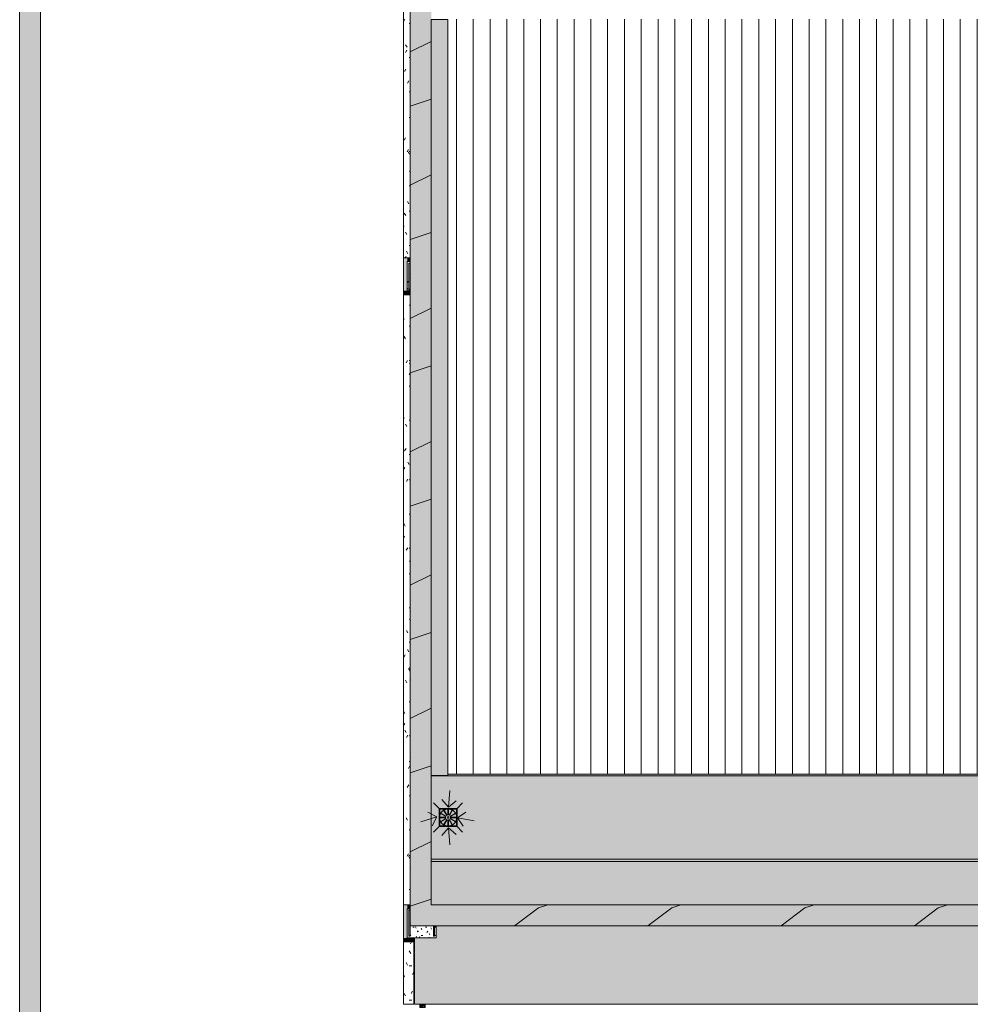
# Model space of a CAD drawing. Header units: millimetres. Extents: x 992 to 119315, y -26483 to 33271.
# Tile 6 of 110: x 27797 to 39119, y 6793 to 18515. Entities that reach past the tile are written whole.
import ezdxf

# ---------------------------------------------------------------- set-up
doc = ezdxf.new("R2010")
doc.units = ezdxf.units.MM
for name, color, linetype, lineweight in [('A-DETL', 90, 'Continuous', 9), ('A-DETL-MBND', 5, 'Continuous', 9), ('A-DETL-THIN', 151, 'Continuous', 9), ('A-FLOR', 192, 'Continuous', 18), ('A-FLOR-PATT', 8, 'Continuous', 18), ('A-GENM', 13, 'Continuous', 9), ('A-GLAZ-CWMG', 51, 'Continuous', 9), ('A-ROOF', 132, 'Continuous', 9), ('A-ROOF-OTLN', 132, 'Continuous', 9), ('A-ROOF-PATT', 132, 'Continuous', 9), ('A-WALL', 113, 'Continuous', 18), ('P-SANR-FIXT', 6, 'Continuous', 9), ('S-COLS', 52, 'Continuous', 9)]:
    doc.layers.add(name, color=color, linetype=linetype, lineweight=lineweight)
pattern_1 = [(0, (0, 0), (812.8, 203.2), [33.528, -576.072, 33.528, -576.072, -3251.2]), (0, (0, 0), (812.8, 203.2), [-1219.2, 33.528, -1185.672, 33.528, -576.072, -1422.4]), (0, (0, 0), (812.8, 203.2), [-3048, 33.528, -372.872, 33.528, -982.472]), (120, (304.8, 101.6), (-582.37636, 602.30545), [33.528, -576.072, 33.528, -576.072, -3251.2]), (120, (304.8, 101.6), (-582.37636, 602.30545), [-1219.2, 33.528, -1185.672, 33.528, -576.072, -1422.4]), (120, (304.8, 101.6), (-582.37636, 602.30545), [-3048, 33.528, -372.872, 33.528, -982.472]), (240, (406.4, 508), (-230.42364, -805.50545), [33.528, -576.072, 33.528, -576.072, -3251.2]), (240, (406.4, 508), (-230.42364, -805.50545), [-1219.2, 33.528, -1185.672, 33.528, -576.072, -1422.4]), (240, (406.4, 508), (-230.42364, -805.50545), [-3048, 33.528, -372.872, 33.528, -982.472])]

# ---------------------------------------------------------------- blocks, each defined once
blk = doc.blocks.new('PLUV_Grelha Ralo Hemisférico_Abacaxi - Grelha Abacaxi-25588935-PLANTA DE CAIMENTO DE PISOS - COBERTURA')
at = {"layer": 'P-SANR-FIXT'}
for points in [[(-3, -102), (-2, -30), (0, -30), (0, -10), (-5, -9), (-9, -5), (-10, 0), (-9, 5), (-5, 9), (0, 10), (0, 30), (-3, 30), (-3, 102), (-29, 97), (-38, 94), (-49, 90), (-13, 27), (-18, 25), (-53, 87), (-69, 74), (-87, 53), (-25, 17), (-27, 13), (-90, 49), (-99, 23), (-101, 14), (-102, 2), (-30, 2), (-30, -3), (-102, -3), (-99, -24), (-89, -48), (-27, -13), (-25, -18), (-87, -53), (-56, -85), (-53, -87), (-17, -25), (-13, -27), (-49, -90), (-31, -96), (-12, -100)], [(3, -102), (29, -97), (38, -94), (49, -90), (13, -27), (17, -25), (53, -87), (69, -74), (87, -53), (25, -17), (27, -13), (90, -49), (99, -24), (101, -14), (102, -3), (30, -2), (30, 2), (102, 2), (99, 23), (89, 48), (27, 13), (25, 18), (87, 53), (56, 85), (53, 87), (17, 25), (13, 27), (49, 90), (31, 96), (3, 102), (2, 30), (0, 30), (0, 10), (5, 9), (9, 5), (10, 0), (9, -5), (5, -9), (0, -10), (0, -30), (3, -30), (3, -101)]]:
    blk.add_hatch(color=252, dxfattribs=at).paths.add_polyline_path(points)
at = {"layer": 'P-SANR-FIXT', "color": 253}
for p, q in [((-102, 2), (-30, 2)), ((-27, 13), (-90, 49)), ((-87, 53), (-25, 17)), ((-17, 25), (-53, 87)), ((-49, 90), (-13, 27)), ((-3, 30), (-3, 102)), ((3, 102), (3, 30)), ((13, 27), (49, 90)), ((53, 87), (17, 25)), ((25, 17), (87, 53)), ((90, 49), (27, 13)), ((30, 2), (102, 2)), ((-30, -3), (-102, -3)), ((-90, -49), (-27, -13)), ((-25, -17), (-87, -53)), ((-53, -87), (-17, -25)), ((-13, -27), (-49, -90)), ((-3, -102), (-3, -30)), ((3, -30), (3, -102)), ((49, -90), (13, -27)), ((17, -25), (53, -87)), ((87, -53), (25, -17)), ((27, -13), (90, -49)), ((102, -3), (30, -3))]:
    blk.add_line(p, q, dxfattribs=at)
at = {"layer": 'P-SANR-FIXT', "color": 253, "flags": 128}
for points in [[(0, 102), (-4, 102), (-8, 102), (-12, 102), (-16, 101), (-20, 100), (-24, 100), (-28, 99), (-32, 97), (-36, 96), (-40, 94), (-44, 93), (-47, 91), (-51, 89), (-54, 87), (-58, 85), (-61, 82), (-64, 80), (-68, 77), (-71, 74), (-74, 71), (-76, 68), (-79, 65), (-82, 62), (-84, 59), (-86, 55), (-88, 52), (-90, 48), (-92, 45), (-94, 41), (-96, 37), (-97, 33), (-98, 29), (-99, 25), (-100, 21), (-101, 17), (-102, 13), (-102, 9), (-102, 5), (-102, 1), (-102, -3), (-102, -7), (-102, -11), (-101, -15), (-101, -19), (-100, -23), (-99, -27), (-98, -31), (-96, -35), (-95, -39), (-93, -43), (-91, -46), (-89, -50), (-87, -54), (-85, -57), (-83, -60), (-80, -64), (-78, -67), (-75, -70), (-72, -73), (-69, -76), (-66, -78), (-63, -81), (-60, -83), (-56, -86), (-53, -88), (-49, -90), (-46, -92), (-42, -94), (-38, -95), (-34, -97), (-30, -98), (-27, -99), (-23, -100), (-19, -101), (-14, -101), (-10, -102), (-6, -102), (-2, -102), (0, -102)], [(0, -102), (4, -102), (8, -102), (12, -102), (16, -101), (20, -100), (24, -100), (28, -99), (32, -97), (36, -96), (40, -94), (44, -93), (47, -91), (51, -89), (54, -87), (58, -85), (61, -82), (64, -80), (68, -77), (71, -74), (74, -71), (76, -68), (79, -65), (82, -62), (84, -59), (86, -55), (88, -52), (90, -48), (92, -45), (94, -41), (96, -37), (97, -33), (98, -29), (99, -25), (100, -21), (101, -17), (102, -13), (102, -9), (102, -5), (102, -1), (102, 3), (102, 7), (102, 11), (101, 15), (101, 19), (100, 23), (99, 27), (98, 31), (96, 35), (95, 39), (93, 43), (91, 46), (89, 50), (87, 54), (85, 57), (83, 60), (80, 64), (78, 67), (75, 70), (72, 73), (69, 76), (66, 78), (63, 81), (60, 83), (56, 86), (53, 88), (49, 90), (46, 92), (42, 94), (38, 95), (34, 97), (30, 98), (27, 99), (23, 100), (19, 101), (14, 101), (10, 102), (6, 102), (2, 102), (0, 102)]]:
    blk.add_lwpolyline(points, dxfattribs=at)
at = {"layer": 'P-SANR-FIXT', "color": 253}
for radius, start, end in [(30, 175.2258, 184.8259), (30, 145.2258, 154.8259), (30, 115.1741, 124.7742), (10, 90, 180), (30, 90, 94.7742), (30, 85.1741, 90), (10, 360, 90), (10, 270, 360), (30, 55.1741, 64.7742), (30, 25.1741, 34.7742), (30, 355.1741, 4.7742), (30, 205.2258, 214.8259), (30, 235.2258, 244.8259), (10, 180, 270), (30, 265.2258, 270), (30, 270, 274.8259), (30, 295.2258, 304.8259), (30, 325.1741, 334.7742)]:
    blk.add_arc((0, 0), radius, start, end, dxfattribs=at)
blk = doc.blocks.new('BE-PMSa-MOD-ESG-ESCOLA-EX-000-R_rvt-1-PLANTA DE CAIMENTO DE PISOS - COBERTURA')
at = {"layer": 'P-SANR-FIXT', "color": 21, "lineweight": 9, "xscale": 0.9999999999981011, "yscale": 0.9999999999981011}
blk.add_blockref('PLUV_Grelha Ralo Hemisférico_Abacaxi - Grelha Abacaxi-25588935-PLANTA DE CAIMENTO DE PISOS - COBERTURA', (-57705, 9017), dxfattribs=at)
blk = doc.blocks.new('Calha1 - Calha-3499570-PLANTA DE CAIMENTO DE PISOS - COBERTURA')
at = {"layer": 'A-GENM', "lineweight": 5}
h = blk.add_hatch(color=255, dxfattribs=at)
h.paths.add_polyline_path([(-52865, 8492), (-33580, 8492), (-33580, 8503), (-33590, 8503), (-33608, 8522), (-33608, 8532), (-33610, 8532), (-33610, 8522), (-57905, 8522), (-57905, 8492), (-53887, 8492)])
h.paths.add_polyline_path([(-33610, 9517), (-33580, 9517), (-33580, 9529), (-33608, 9529), (-33608, 9543), (-33580, 9543), (-33580, 21621), (-33610, 21621), (-33610, 9529)])
h.paths.add_polyline_path([(-33700, 29117), (-33612, 29117), (-33612, 29147), (-41415, 29147), (-41415, 29117), (-33962, 29117)])
h.paths.add_polyline_path([(-57890, 29117), (-57886, 29147), (-57905, 29147), (-57905, 29117)])
h.paths.add_polyline_path([(-45195, 29117), (-45160, 29117), (-45160, 29147), (-45195, 29147), (-45195, 29117)])
h = blk.add_hatch(color=255, dxfattribs=at)
h.paths.add_polyline_path([(-50822, 8522), (-33610, 8522), (-33610, 8532), (-33608, 8533), (-33608, 9517), (-33610, 9517), (-33610, 15312), (-33692, 15312), (-33692, 15612), (-33610, 15612), (-33610, 21621), (-33764, 21621), (-33764, 28918), (-33612, 28918), (-33612, 29117), (-41415, 29117), (-41415, 25349), (-41385, 25349), (-41385, 25055), (-41415, 25055), (-41415, 22422), (-45160, 22422), (-45160, 25055), (-45190, 25055), (-45190, 25349), (-45160, 25349), (-45160, 29117), (-57905, 29116), (-57905, 28127), (-46107, 28127), (-46107, 21472), (-40462, 21472), (-40462, 28127), (-34600, 28127), (-34600, 9512), (-57905, 9512), (-57905, 8522), (-51333, 8522)])
h.paths.add_polyline_path([(-41261, 9015), (-41204, 9015), (-41205, 9020), (-41261, 9020)])
h.paths.add_polyline_path([(-41269, 9015), (-41261, 9015), (-41261, 9020), (-41269, 9020), (-41269, 9015)])
h.paths.add_polyline_path([(-41177, 9103), (-41177, 9047), (-41172, 9047), (-41172, 9103)])
h.paths.add_polyline_path([(-41177, 9112), (-41177, 9103), (-41172, 9103), (-41172, 9112)])
h.paths.add_polyline_path([(-41080, 9020), (-41115, 9020), (-41115, 9015), (-41080, 9015)])
h.paths.add_polyline_path([(-41177, 8915), (-41222, 8927), (-41224, 8927), (-41188, 8990), (-41192, 8993), (-41228, 8930), (-41244, 8943), (-41262, 8964), (-41199, 9000), (-41202, 9004), (-41264, 8968), (-41273, 8994), (-41275, 9003), (-41277, 9015), (-41269, 9015), (-41269, 9020), (-41277, 9020), (-41273, 9041), (-41263, 9066), (-41202, 9030), (-41200, 9035), (-41262, 9071), (-41231, 9103), (-41228, 9105), (-41192, 9042), (-41187, 9044), (-41224, 9107), (-41203, 9114), (-41177, 9118), (-41177, 9112), (-41172, 9112), (-41172, 9120), (-41127, 9108), (-41126, 9107), (-41162, 9044), (-41157, 9042), (-41121, 9105), (-41106, 9091), (-41088, 9070), (-41150, 9034), (-41147, 9030), (-41085, 9066), (-41076, 9041), (-41074, 9032), (-41072, 9020), (-41080, 9020), (-41080, 9015), (-41072, 9015), (-41076, 8994), (-41086, 8969), (-41147, 9004), (-41149, 9000), (-41087, 8964), (-41119, 8932), (-41121, 8930), (-41157, 8993), (-41162, 8990), (-41126, 8927), (-41146, 8920), (-41172, 8916), (-41172, 8987), (-41177, 8986), (-41177, 8915)])
h.paths.add_polyline_path([(-57791, 9015), (-57734, 9015), (-57735, 9020), (-57791, 9020)])
h.paths.add_polyline_path([(-57799, 9015), (-57791, 9015), (-57791, 9020), (-57799, 9020), (-57799, 9015)])
h.paths.add_polyline_path([(-57707, 9103), (-57707, 9047), (-57702, 9047), (-57702, 9103)])
h.paths.add_polyline_path([(-57707, 9112), (-57707, 9103), (-57702, 9103), (-57702, 9112)])
h.paths.add_polyline_path([(-57610, 9020), (-57675, 9020), (-57675, 9015), (-57610, 9015)])
h.paths.add_polyline_path([(-57707, 8915), (-57752, 8927), (-57754, 8927), (-57718, 8990), (-57722, 8993), (-57758, 8930), (-57774, 8943), (-57792, 8964), (-57729, 9000), (-57732, 9004), (-57794, 8968), (-57803, 8994), (-57805, 9003), (-57807, 9015), (-57799, 9015), (-57799, 9020), (-57807, 9020), (-57803, 9041), (-57793, 9066), (-57732, 9030), (-57730, 9035), (-57792, 9071), (-57761, 9103), (-57758, 9105), (-57722, 9042), (-57717, 9044), (-57754, 9107), (-57733, 9114), (-57707, 9118), (-57707, 9112), (-57702, 9112), (-57702, 9120), (-57657, 9108), (-57656, 9107), (-57692, 9044), (-57687, 9042), (-57651, 9105), (-57636, 9091), (-57618, 9070), (-57680, 9034), (-57677, 9030), (-57615, 9066), (-57606, 9041), (-57604, 9032), (-57602, 9020), (-57610, 9020), (-57610, 9015), (-57602, 9015), (-57606, 8994), (-57616, 8969), (-57677, 9004), (-57679, 9000), (-57617, 8964), (-57649, 8932), (-57651, 8930), (-57687, 8993), (-57692, 8990), (-57656, 8927), (-57676, 8920), (-57702, 8916), (-57702, 8987), (-57707, 8987), (-57707, 8915)])
h.paths.add_polyline_path([(-41175, 9007), (-41170, 9009), (-41166, 9012), (-41165, 9017), (-41166, 9022), (-41170, 9026), (-41175, 9027), (-41180, 9026), (-41183, 9022), (-41185, 9017), (-41183, 9012), (-41180, 9009), (-41177, 9008)])
h.paths.add_polyline_path([(-57705, 9007), (-57700, 9009), (-57696, 9012), (-57695, 9017), (-57696, 9022), (-57700, 9026), (-57705, 9027), (-57710, 9026), (-57713, 9022), (-57715, 9017), (-57713, 9012), (-57710, 9009), (-57707, 9008)])
h.paths.add_polyline_path([(-41115, 9015), (-41115, 9020), (-41145, 9020), (-41145, 9015), (-41124, 9015)])
h.paths.add_polyline_path([(-41396, 21667), (-41706, 21667), (-41706, 22015), (-41363, 22015), (-41363, 21667), (-41383, 21667)])
h.paths.add_polyline_path([(-44901, 21667), (-45211, 21667), (-45211, 22015), (-44868, 22015), (-44868, 21667), (-44888, 21667)])
h.paths.add_polyline_path([(-41224, 28634), (-41159, 28634), (-41160, 28639), (-41224, 28639)])
h.paths.add_polyline_path([(-41229, 28634), (-41224, 28634), (-41224, 28639), (-41229, 28639)])
h.paths.add_polyline_path([(-41132, 28723), (-41132, 28667), (-41127, 28667), (-41127, 28723), (-41132, 28723)])
h.paths.add_polyline_path([(-41055, 28639), (-41100, 28639), (-41100, 28634), (-41055, 28634)])
h.paths.add_polyline_path([(-41044, 28639), (-41055, 28639), (-41055, 28634), (-41044, 28634)])
h.paths.add_polyline_path([(-41127, 28535), (-41127, 28607), (-41132, 28607), (-41132, 28535), (-41158, 28540), (-41168, 28543), (-41179, 28547), (-41142, 28610), (-41147, 28612), (-41183, 28550), (-41199, 28563), (-41217, 28584), (-41154, 28620), (-41157, 28624), (-41219, 28588), (-41228, 28613), (-41230, 28623), (-41232, 28634), (-41229, 28634), (-41231, 28639), (-41232, 28639), (-41228, 28660), (-41218, 28685), (-41157, 28650), (-41154, 28654), (-41217, 28690), (-41186, 28722), (-41183, 28724), (-41147, 28662), (-41142, 28664), (-41178, 28727), (-41161, 28733), (-41132, 28738), (-41132, 28723), (-41127, 28723), (-41127, 28739), (-41101, 28734), (-41092, 28731), (-41081, 28727), (-41117, 28664), (-41112, 28662), (-41076, 28724), (-41061, 28711), (-41043, 28690), (-41105, 28654), (-41102, 28650), (-41040, 28686), (-41031, 28660), (-41029, 28651), (-41027, 28639), (-41044, 28639), (-41044, 28634), (-41027, 28634), (-41031, 28613), (-41041, 28588), (-41102, 28624), (-41105, 28620), (-41042, 28584), (-41074, 28552), (-41076, 28550), (-41112, 28612), (-41117, 28610), (-41081, 28547), (-41098, 28541), (-41117, 28537)])
h.paths.add_polyline_path([(-45618, 28634), (-45562, 28634), (-45562, 28639), (-45618, 28639)])
h.paths.add_polyline_path([(-45626, 28634), (-45618, 28634), (-45618, 28639), (-45626, 28639), (-45626, 28634)])
h.paths.add_polyline_path([(-45535, 28723), (-45534, 28667), (-45530, 28667), (-45530, 28723)])
h.paths.add_polyline_path([(-45535, 28731), (-45535, 28723), (-45530, 28723), (-45530, 28731)])
h.paths.add_polyline_path([(-45438, 28639), (-45502, 28639), (-45502, 28634), (-45438, 28634)])
h.paths.add_polyline_path([(-45535, 28535), (-45580, 28547), (-45581, 28547), (-45545, 28610), (-45549, 28612), (-45585, 28550), (-45601, 28563), (-45619, 28584), (-45557, 28620), (-45559, 28624), (-45622, 28588), (-45631, 28613), (-45633, 28623), (-45634, 28634), (-45626, 28634), (-45626, 28639), (-45634, 28639), (-45631, 28660), (-45621, 28685), (-45559, 28650), (-45558, 28654), (-45619, 28690), (-45588, 28722), (-45585, 28723), (-45549, 28662), (-45545, 28664), (-45581, 28727), (-45561, 28734), (-45535, 28738), (-45535, 28731), (-45530, 28731), (-45530, 28739), (-45484, 28727), (-45483, 28727), (-45519, 28664), (-45515, 28662), (-45479, 28724), (-45463, 28711), (-45445, 28690), (-45507, 28654), (-45505, 28650), (-45442, 28686), (-45434, 28660), (-45431, 28651), (-45430, 28639), (-45438, 28639), (-45438, 28634), (-45430, 28634), (-45434, 28613), (-45443, 28588), (-45505, 28624), (-45507, 28619), (-45445, 28584), (-45476, 28552), (-45479, 28550), (-45515, 28612), (-45519, 28610), (-45483, 28547), (-45503, 28540), (-45530, 28536), (-45530, 28607), (-45535, 28607), (-45535, 28535)])
h.paths.add_polyline_path([(-41130, 28627), (-41125, 28628), (-41121, 28632), (-41120, 28637), (-41121, 28642), (-41125, 28646), (-41130, 28647), (-41135, 28646), (-41138, 28642), (-41140, 28637), (-41138, 28632), (-41135, 28628), (-41132, 28627)])
h.paths.add_polyline_path([(-45532, 28627), (-45527, 28628), (-45523, 28632), (-45522, 28637), (-45523, 28642), (-45527, 28646), (-45532, 28647), (-45537, 28646), (-45541, 28642), (-45542, 28637), (-45541, 28632), (-45537, 28628), (-45535, 28627)])
blk.add_hatch(color=255, dxfattribs=at).paths.add_polyline_path([(-45713, 9512), (-34600, 9512), (-34605, 9517), (-34845, 9517), (-34845, 9532), (-57707, 9532), (-57707, 9517), (-57905, 9517), (-57905, 9512), (-46734, 9512)])
at = {"layer": 'A-GENM', "color": 250, "lineweight": 5}
for p, q in [((-34600, 9512), (-57905, 9512)), ((-34845, 9532), (-57707, 9532)), ((-33610, 8522), (-57905, 8522)), ((-33580, 8492), (-57905, 8492))]:
    blk.add_line(p, q, dxfattribs=at)
blk = doc.blocks.new('CHAPIM4 - CHAPIM-5294427-PLANTA DE CAIMENTO DE PISOS - COBERTURA')
at = {"layer": 'A-ROOF-PATT', "lineweight": 5}
h = blk.add_hatch(dxfattribs=at)
h.set_pattern_fill('FP_1', color=71, style=0, pattern_type=2)
h.set_pattern_definition(pattern_1)
h.paths.add_polyline_path([(-58155, 7727), (23530, 7727), (23530, 29832), (-58155, 29832), (-58155, 7902)])
h.paths.add_polyline_path([(23259, 7977), (-57905, 7977), (-57905, 29582), (23280, 29582), (23280, 7977)])
h = blk.add_hatch(dxfattribs=at)
h.set_pattern_fill('FP_12', color=71, style=0, pattern_type=2)
h.set_pattern_definition([(216.87, (635, 1587.5), (4762.4943, 3175.0085), [793.75, -7143.75]), (206.565, (1587.5, 1111.25), (-1587.5015, -1587.499), [1774.88, -1774.88]), (198.435, (1587.5, 317.5), (-3174.9975, -1587.503), [1004.024, -4016.092])])
h.paths.add_polyline_path([(-58155, 7727), (23530, 7727), (23530, 29832), (-58155, 29832), (-58155, 7902)])
h.paths.add_polyline_path([(23259, 7977), (-57905, 7977), (-57905, 29582), (23280, 29582), (23280, 7977)])
at = {"layer": 'A-ROOF-OTLN', "color": 250, "lineweight": 5}
for p, q in [((-58155, 7727), (-58155, 29832)), ((-57905, 9517), (-57905, 7977)), ((-57905, 7977), (23280, 7977)), ((23530, 7727), (-58155, 7727))]:
    blk.add_line(p, q, dxfattribs=at)
blk = doc.blocks.new('CHAPIM18 - CHAPIM-5294829-PLANTA DE CAIMENTO DE PISOS - COBERTURA')
at = {"layer": 'A-DETL-MBND', "lineweight": 5}
h = blk.add_hatch(dxfattribs=at)
h.set_pattern_fill('FP_19', color=53, style=0, pattern_type=2)
h.set_pattern_definition(pattern_1)
h.paths.add_polyline_path([(-62558, -24566), (-62558, 33270), (-62808, 33270), (-62808, -24566), (-62805, -24566)])
at = {"layer": 'A-DETL-MBND', "color": 250, "lineweight": 5}
for p, q in [((-62808, -24566), (-62808, 33270)), ((-62558, 33270), (-62558, -24566))]:
    blk.add_line(p, q, dxfattribs=at)
blk = doc.blocks.new('Montante retangular - montante retangular 60x40mm metal-5668047-PLANTA DE CAIMENTO DE PISOS - COBERTURA')
at = {"layer": 'A-DETL-MBND', "lineweight": 5}
blk.add_hatch(color=107, dxfattribs=at).paths.add_polyline_path([(-40, -49), (-39, -5), (-20, -5), (-20, 0), (-40, 0), (-39, 11), (0, 11), (0, -49), (-39, -49)])
at = {"layer": 'A-DETL-MBND', "color": 250, "lineweight": 5}
for p, q in [((-40, -49), (-40, 11)), ((-40, 11), (0, 11)), ((0, -49), (-40, -49))]:
    blk.add_line(p, q, dxfattribs=at)
blk = doc.blocks.new('FX-PNC-PILAR-TP80 - FX-PNC-PILAR-TP01-5761073-PLANTA DE CAIMENTO DE PISOS - COBERTURA')
at = {"layer": 'S-COLS', "lineweight": 5}
h = blk.add_hatch(dxfattribs=at)
h.set_pattern_fill('FP_70', color=256, style=0, pattern_type=2)
h.set_pattern_definition([(0, (-22892.95, 23358.12), (203.2, 50.8), [16.764, -135.636, 16.764, -135.636, -812.8]), (0, (-22892.95, 23358.12), (203.2, 50.8), [-304.8, 16.764, -288.036, 16.764, -135.636, -355.6]), (0, (-22892.95, 23358.12), (203.2, 50.8), [-762, 16.764, -84.836, 16.764, -237.236]), (120, (-22816.75, 23383.52), (-145.59409, 150.57636), [16.764, -135.636, 16.764, -135.636, -812.8]), (120, (-22816.75, 23383.52), (-145.59409, 150.57636), [-304.8, 16.764, -288.036, 16.764, -135.636, -355.6]), (120, (-22816.75, 23383.52), (-145.59409, 150.57636), [-762, 16.764, -84.836, 16.764, -237.236]), (240, (-22791.35, 23485.12), (-57.60591, -201.37636), [16.764, -135.636, 16.764, -948.436]), (240, (-22791.35, 23485.12), (-57.60591, -201.37636), [-169.164, -135.636, 16.764, -288.036, -508]), (240, (-22791.35, 23485.12), (-57.60591, -201.37636), [-609.6, 16.764, -135.636, 16.764, -338.836]), (240, (-22791.35, 23485.12), (-57.60591, -201.37636), [-778.764, -84.836, 16.764, -237.236])])
h.paths.add_polyline_path([(-81000, 30941), (-80741, 30941), (-80741, 31085), (-80761, 31085), (-80761, 30961), (-80774, 30961), (-80774, 31085), (-81048, 31085), (-81048, 31103), (-81049, 31102), (-81051, 31095), (-81051, 30961), (-81064, 30962), (-81064, 31269), (-81051, 31269), (-81051, 31135), (-81048, 31127), (-81048, 31289), (-81084, 31289), (-81084, 30941), (-81048, 30941)])
at = {"layer": 'S-COLS', "color": 250, "lineweight": 5}
for p, q in [((-81048, 31289), (-81084, 31289)), ((-81084, 31289), (-81084, 30941)), ((-81064, 30961), (-81064, 31269)), ((-81064, 31269), (-81051, 31269)), ((-81051, 31269), (-81051, 31135)), ((-81051, 31095), (-81051, 30961)), ((-80774, 30961), (-80774, 31085)), ((-80761, 31085), (-80761, 30961)), ((-80741, 30941), (-80741, 31085)), ((-81051, 30961), (-81064, 30961)), ((-80761, 30961), (-80774, 30961)), ((-81084, 30941), (-80741, 30941))]:
    blk.add_line(p, q, dxfattribs=at)
for centre, start, end in [((-81038, 31135), 180, 220.9271), ((-81038, 31095), 139.0729, 180)]:
    blk.add_arc(centre, 13.1, start, end, dxfattribs=at)
blk = doc.blocks.new('FX-PNC-PILAR-TP81 - FX-PNC-PILAR-TP01-5761101-PLANTA DE CAIMENTO DE PISOS - COBERTURA')
at = {"layer": 'S-COLS', "lineweight": 5}
h = blk.add_hatch(dxfattribs=at)
h.set_pattern_fill('FP_71', color=256, style=0, pattern_type=2)
h.set_pattern_definition([(0, (-22892.95, 15653.177), (203.2, 50.8), [16.764, -135.636, 16.764, -135.636, -812.8]), (0, (-22892.95, 15653.177), (203.2, 50.8), [-304.8, 16.764, -288.036, 16.764, -135.636, -355.6]), (0, (-22892.95, 15653.177), (203.2, 50.8), [-762, 16.764, -84.836, 16.764, -237.236]), (120, (-22816.75, 15678.577), (-145.59409, 150.57636), [16.764, -135.636, 16.764, -135.636, -812.8]), (120, (-22816.75, 15678.577), (-145.59409, 150.57636), [-304.8, 16.764, -288.036, 16.764, -135.636, -355.6]), (120, (-22816.75, 15678.577), (-145.59409, 150.57636), [-762, 16.764, -84.836, 16.764, -237.236]), (240, (-22791.35, 15780.177), (-57.60591, -201.37636), [16.764, -135.636, 16.764, -948.436]), (240, (-22791.35, 15780.177), (-57.60591, -201.37636), [-169.164, -135.636, 16.764, -288.036, -508]), (240, (-22791.35, 15780.177), (-57.60591, -201.37636), [-609.6, 16.764, -135.636, 16.764, -338.836]), (240, (-22791.35, 15780.177), (-57.60591, -201.37636), [-778.764, -84.836, 16.764, -237.236])])
h.paths.add_polyline_path([(-81058, 30941), (-81048, 30941), (-81048, 31104), (-81049, 31102), (-81051, 31095), (-81051, 30961), (-81064, 30961), (-81064, 31269), (-81051, 31269), (-81051, 31135), (-81048, 31127), (-81048, 31289), (-81084, 31289), (-81084, 30941), (-81064, 30941)])
at = {"layer": 'S-COLS', "color": 250, "lineweight": 5}
for p, q in [((-81048, 31289), (-81084, 31289)), ((-81084, 31289), (-81084, 30941)), ((-81064, 30961), (-81064, 31269)), ((-81064, 31269), (-81051, 31269)), ((-81051, 31269), (-81051, 31135)), ((-81051, 31095), (-81051, 30961)), ((-81051, 30961), (-81064, 30961)), ((-81084, 30941), (-81048, 30941))]:
    blk.add_line(p, q, dxfattribs=at)
for centre, start, end in [((-81038, 31135), 180, 220.9271), ((-81038, 31095), 139.0729, 180)]:
    blk.add_arc(centre, 13.1, start, end, dxfattribs=at)
blk = doc.blocks.new('FX_PREENCHIMENTO49 - FX_PREENCHIMENTO-6008656-PLANTA DE CAIMENTO DE PISOS - COBERTURA')
at = {"layer": 'A-DETL-MBND', "lineweight": 5}
h = blk.add_hatch(dxfattribs=at)
h.set_pattern_fill('FP_115', color=71, style=0, pattern_type=2)
h.set_pattern_definition([(180, (-107618.22, -13136.62), (-406.4, -101.6), [33.528, -271.272, 33.528, -1896.872]), (180, (-107618.22, -13136.62), (-406.4, -101.6), [-338.328, -271.272, 33.528, -576.072, -1016]), (180, (-107618.22, -13136.62), (-406.4, -101.6), [-1219.2, 33.528, -271.272, 33.528, -677.672]), (180, (-107618.22, -13136.62), (-406.4, -101.6), [-1557.528, -169.672, 33.528, -474.472]), (300, (-107770.62, -13187.42), (291.18818, -301.15272), [33.528, -271.272, 33.528, -1896.872]), (300, (-107770.62, -13187.42), (291.18818, -301.15272), [-338.328, -271.272, 33.528, -576.072, -1016]), (300, (-107770.62, -13187.42), (291.18818, -301.15272), [-1219.2, 33.528, -271.272, 33.528, -677.672]), (300, (-107770.62, -13187.42), (291.18818, -301.15272), [-1557.528, -169.672, 33.528, -474.472]), (60, (-107821.42, -13390.62), (115.21182, 402.75272), [33.528, -271.272, 33.528, -1896.872]), (60, (-107821.42, -13390.62), (115.21182, 402.75272), [-338.328, -271.272, 33.528, -576.072, -1016]), (60, (-107821.42, -13390.62), (115.21182, 402.75272), [-1219.2, 33.528, -271.272, 33.528, -677.672]), (60, (-107821.42, -13390.62), (115.21182, 402.75272), [-1557.528, -169.672, 33.528, -474.472])])
h.paths.add_polyline_path([(-49464, -28375), (-49464, -28380), (-49383, -28380), (-49383, -28375), (-49427, -28375)])
at = {"layer": 'A-DETL-MBND', "color": 250, "lineweight": 5}
blk.add_line((-49383, -28375), (-49383, -28380), dxfattribs=at)
blk = doc.blocks.new('FX_PREENCHIMENTO50 - FX_PREENCHIMENTO-6008688-PLANTA DE CAIMENTO DE PISOS - COBERTURA')
at = {"layer": 'A-DETL-MBND', "lineweight": 5}
h = blk.add_hatch(dxfattribs=at)
h.set_pattern_fill('FP_116', color=71, style=0, pattern_type=2)
h.set_pattern_definition([(180, (-107618.21, -9259.83), (-406.4, -101.6), [33.528, -271.272, 33.528, -1896.872]), (180, (-107618.21, -9259.83), (-406.4, -101.6), [-338.328, -271.272, 33.528, -576.072, -1016]), (180, (-107618.21, -9259.83), (-406.4, -101.6), [-1219.2, 33.528, -271.272, 33.528, -677.672]), (180, (-107618.21, -9259.83), (-406.4, -101.6), [-1557.528, -169.672, 33.528, -474.472]), (300, (-107770.61, -9310.62), (291.18818, -301.15272), [33.528, -271.272, 33.528, -1896.872]), (300, (-107770.61, -9310.62), (291.18818, -301.15272), [-338.328, -271.272, 33.528, -576.072, -1016]), (300, (-107770.61, -9310.62), (291.18818, -301.15272), [-1219.2, 33.528, -271.272, 33.528, -677.672]), (300, (-107770.61, -9310.62), (291.18818, -301.15272), [-1557.528, -169.672, 33.528, -474.472]), (60, (-107821.41, -9513.83), (115.21182, 402.75272), [33.528, -271.272, 33.528, -1896.872]), (60, (-107821.41, -9513.83), (115.21182, 402.75272), [-338.328, -271.272, 33.528, -576.072, -1016]), (60, (-107821.41, -9513.83), (115.21182, 402.75272), [-1219.2, 33.528, -271.272, 33.528, -677.672]), (60, (-107821.41, -9513.83), (115.21182, 402.75272), [-1557.528, -169.672, 33.528, -474.472])])
h.paths.add_polyline_path([(-49383, -24941), (-49383, -24941), (-49383, -25203)])
at = {"layer": 'A-DETL-MBND', "color": 250, "lineweight": 5}
blk.add_line((-49383, -24941), (-49383, -25938), dxfattribs=at)
blk = doc.blocks.new('FX_PREENCHIMENTO54 - FX_PREENCHIMENTO-6008816-PLANTA DE CAIMENTO DE PISOS - COBERTURA')
at = {"layer": 'A-DETL-MBND', "lineweight": 5}
h = blk.add_hatch(dxfattribs=at)
h.set_pattern_fill('FP_117', color=71, style=0, pattern_type=2)
h.set_pattern_definition([(180, (-107618.15, -14463.03), (-406.4, -101.6), [33.528, -271.272, 33.528, -1896.872]), (180, (-107618.15, -14463.03), (-406.4, -101.6), [-338.328, -271.272, 33.528, -576.072, -1016]), (180, (-107618.15, -14463.03), (-406.4, -101.6), [-1219.2, 33.528, -271.272, 33.528, -677.672]), (180, (-107618.15, -14463.03), (-406.4, -101.6), [-1557.528, -169.672, 33.528, -474.472]), (300, (-107770.55, -14513.83), (291.18818, -301.15272), [33.528, -271.272, 33.528, -1896.872]), (300, (-107770.55, -14513.83), (291.18818, -301.15272), [-338.328, -271.272, 33.528, -576.072, -1016]), (300, (-107770.55, -14513.83), (291.18818, -301.15272), [-1219.2, 33.528, -271.272, 33.528, -677.672]), (300, (-107770.55, -14513.83), (291.18818, -301.15272), [-1557.528, -169.672, 33.528, -474.472]), (60, (-107821.35, -14717.03), (115.21182, 402.75272), [33.528, -271.272, 33.528, -1896.872]), (60, (-107821.35, -14717.03), (115.21182, 402.75272), [-338.328, -271.272, 33.528, -576.072, -1016]), (60, (-107821.35, -14717.03), (115.21182, 402.75272), [-1219.2, 33.528, -271.272, 33.528, -677.672]), (60, (-107821.35, -14717.03), (115.21182, 402.75272), [-1557.528, -169.672, 33.528, -474.472])])
h.paths.add_polyline_path([(-49503, -21256), (-49503, -22001), (-49383, -22001), (-49383, -21256)])
at = {"layer": 'A-DETL-MBND', "color": 250, "lineweight": 5}
for p, q in [((-49503, -21256), (-49383, -21256)), ((-49503, -22001), (-49503, -21256)), ((-49383, -21256), (-49383, -22001))]:
    blk.add_line(p, q, dxfattribs=at)
blk = doc.blocks.new('FX_PREENCHIMENTO55 - FX_PREENCHIMENTO-6008848-PLANTA DE CAIMENTO DE PISOS - COBERTURA')
at = {"layer": 'A-DETL-MBND', "lineweight": 5}
h = blk.add_hatch(dxfattribs=at)
h.set_pattern_fill('FP_118', color=71, style=0, pattern_type=2)
h.set_pattern_definition([(180, (-107618.22, -13136.62), (-406.4, -101.6), [33.528, -271.272, 33.528, -1896.872]), (180, (-107618.22, -13136.62), (-406.4, -101.6), [-338.328, -271.272, 33.528, -576.072, -1016]), (180, (-107618.22, -13136.62), (-406.4, -101.6), [-1219.2, 33.528, -271.272, 33.528, -677.672]), (180, (-107618.22, -13136.62), (-406.4, -101.6), [-1557.528, -169.672, 33.528, -474.472]), (300, (-107770.62, -13187.42), (291.18818, -301.15272), [33.528, -271.272, 33.528, -1896.872]), (300, (-107770.62, -13187.42), (291.18818, -301.15272), [-338.328, -271.272, 33.528, -576.072, -1016]), (300, (-107770.62, -13187.42), (291.18818, -301.15272), [-1219.2, 33.528, -271.272, 33.528, -677.672]), (300, (-107770.62, -13187.42), (291.18818, -301.15272), [-1557.528, -169.672, 33.528, -474.472]), (60, (-107821.42, -13390.62), (115.21182, 402.75272), [33.528, -271.272, 33.528, -1896.872]), (60, (-107821.42, -13390.62), (115.21182, 402.75272), [-338.328, -271.272, 33.528, -576.072, -1016]), (60, (-107821.42, -13390.62), (115.21182, 402.75272), [-1219.2, 33.528, -271.272, 33.528, -677.672]), (60, (-107821.42, -13390.62), (115.21182, 402.75272), [-1557.528, -169.672, 33.528, -474.472])])
h.paths.add_polyline_path([(-49383, -21113), (-49464, -21113), (-49464, -28375), (-49383, -28375), (-49383, -21422)])
at = {"layer": 'A-DETL-MBND', "color": 250, "lineweight": 5}
for p, q in [((-49383, -21113), (-49383, -28375)), ((-49383, -28375), (-49464, -28375))]:
    blk.add_line(p, q, dxfattribs=at)
blk = doc.blocks.new('FX_PREENCHIMENTO57 - FX_PREENCHIMENTO-6008912-PLANTA DE CAIMENTO DE PISOS - COBERTURA')
at = {"layer": 'A-DETL-MBND', "lineweight": 5}
h = blk.add_hatch(dxfattribs=at)
h.set_pattern_fill('FP_119', color=71, style=0, pattern_type=2)
h.set_pattern_definition([(180, (-107618.14, -4041.52), (-406.4, -101.6), [33.528, -271.272, 33.528, -1896.872]), (180, (-107618.14, -4041.52), (-406.4, -101.6), [-338.328, -271.272, 33.528, -576.072, -1016]), (180, (-107618.14, -4041.52), (-406.4, -101.6), [-1219.2, 33.528, -271.272, 33.528, -677.672]), (180, (-107618.14, -4041.52), (-406.4, -101.6), [-1557.528, -169.672, 33.528, -474.472]), (300, (-107770.54, -4092.32), (291.18818, -301.15272), [33.528, -271.272, 33.528, -1896.872]), (300, (-107770.54, -4092.32), (291.18818, -301.15272), [-338.328, -271.272, 33.528, -576.072, -1016]), (300, (-107770.54, -4092.32), (291.18818, -301.15272), [-1219.2, 33.528, -271.272, 33.528, -677.672]), (300, (-107770.54, -4092.32), (291.18818, -301.15272), [-1557.528, -169.672, 33.528, -474.472]), (60, (-107821.34, -4295.52), (115.21182, 402.75272), [33.528, -271.272, 33.528, -1896.872]), (60, (-107821.34, -4295.52), (115.21182, 402.75272), [-338.328, -271.272, 33.528, -576.072, -1016]), (60, (-107821.34, -4295.52), (115.21182, 402.75272), [-1219.2, 33.528, -271.272, 33.528, -677.672]), (60, (-107821.34, -4295.52), (115.21182, 402.75272), [-1557.528, -169.672, 33.528, -474.472])])
h.paths.add_polyline_path([(-49383, -19722), (-49464, -19722), (-49464, -25664), (-49383, -25664), (-49383, -19985)])
at = {"layer": 'A-DETL-MBND', "color": 250, "lineweight": 5}
blk.add_line((-49383, -19722), (-49383, -25664), dxfattribs=at)
blk = doc.blocks.new('BE-PMSa-MOD-ARQ-ESCOLA-EX-000-R_0056_rvt-1-PLANTA DE CAIMENTO DE PISOS - COBERTURA')
at = {"layer": 'A-FLOR-PATT', "lineweight": 5}
h = blk.add_hatch(dxfattribs=at)
h.set_pattern_fill('FP_6', color=71, style=0, pattern_type=2)
h.set_pattern_definition([(0, (0, 0), (406.4, 101.6), [33.528, -271.272, 33.528, -271.272, -1625.6]), (0, (0, 0), (406.4, 101.6), [-609.6, 33.528, -576.072, 33.528, -271.272, -711.2]), (0, (0, 0), (406.4, 101.6), [-1524, 33.528, -169.672, 33.528, -474.472]), (120, (152.4, 50.8), (-291.18818, 301.15272), [33.528, -271.272, 33.528, -271.272, -1625.6]), (120, (152.4, 50.8), (-291.18818, 301.15272), [-609.6, 33.528, -576.072, 33.528, -271.272, -711.2]), (120, (152.4, 50.8), (-291.18818, 301.15272), [-1524, 33.528, -169.672, 33.528, -474.472]), (240, (203.2, 254), (-115.21182, -402.75272), [33.528, -271.272, 33.528, -271.272, -1625.6]), (240, (203.2, 254), (-115.21182, -402.75272), [-609.6, 33.528, -576.072, 33.528, -271.272, -711.2]), (240, (203.2, 254), (-115.21182, -402.75272), [-1524, 33.528, -169.672, 33.528, -474.472])])
h.paths.add_polyline_path([(-58107, 6793), (23280, 6793), (23280, 7727), (15635, 7727), (15635, 7610), (15335, 7610), (15335, 7727), (12130, 7727), (12130, 7610), (11830, 7610), (11830, 7727), (4169, 7727), (4169, 7585), (3821, 7585), (3821, 7727), (-2499, 7727), (-2499, 7610), (-2799, 7610), (-2799, 7727), (-28065, 7727), (-28065, 7610), (-28365, 7610), (-28365, 7727), (-33371, 7727), (-33371, 7585), (-33719, 7585), (-33719, 7727), (-37366, 7727), (-37366, 7585), (-37714, 7585), (-37714, 7727), (-41361, 7727), (-41361, 7585), (-41709, 7585), (-41709, 7727), (-44890, 7727), (-44890, 7610), (-45190, 7610), (-45190, 7727), (-49854, 7727), (-49854, 7585), (-50202, 7585), (-50202, 7727), (-57848, 7727), (-57848, 7583), (-58107, 7583), (-58107, 7519)])
h.paths.add_polyline_path([(19654, 29839), (19655, 29839), (23280, 29839), (23280, 30839), (15688, 30839), (15688, 29839), (19306, 29839), (19306, 29873), (19654, 29873), (19654, 29839)])
blk.add_hatch(color=9, dxfattribs=at).paths.add_polyline_path([(-1264, 7977), (23280, 7977), (23280, 8492), (-30172, 8492), (-30172, 8503), (-33580, 8503), (-33580, 8492), (-57905, 8492), (-57905, 7977), (-1775, 7977)])
at = {"layer": 'A-ROOF-PATT', "lineweight": 5}
h = blk.add_hatch(dxfattribs=at)
h.set_pattern_fill('FP_3', color=71, style=0, pattern_type=2)
h.set_pattern_definition([(90, (0, 59.55), (-200, 1e-14), [])])
h.paths.add_polyline_path([(-57707, 9532), (-34845, 9532), (-34845, 18519), (-57707, 18519), (-57707, 9817)])
h.paths.add_polyline_path([(-44547, 12730), (-44563, 12733), (-44578, 12740), (-44591, 12751), (-44598, 12761), (-44603, 12774), (-44605, 12791), (-44602, 12806), (-44595, 12819), (-44585, 12831), (-44573, 12839), (-44560, 12844), (-44545, 12845), (-44531, 12843), (-44517, 12836), (-44504, 12825), (-44497, 12815), (-44492, 12801), (-44490, 12784), (-44493, 12769), (-44499, 12757), (-44510, 12744), (-44523, 12736), (-44534, 12732), (-44547, 12730)])
at = {"layer": 'A-WALL', "lineweight": 5}
for points in [[(-58236, 15288), (-58191, 15288), (-58191, 15681), (-58236, 15681), (-58236, 15560)], [(-58158, 15636), (-58155, 15636), (-58155, 15681), (-58191, 15681), (-58191, 15636), (-58171, 15636)], [(-58236, 15243), (-58155, 15243), (-58155, 15288), (-58236, 15288)], [(-58235, 7583), (-58191, 7583), (-58191, 7976), (-58236, 7976), (-58236, 7583)], [(-58158, 7931), (-58155, 7931), (-58155, 7976), (-58191, 7976), (-58191, 7931), (-58171, 7931)], [(-58236, 7538), (-58107, 7538), (-58107, 7583), (-58236, 7583)]]:
    blk.add_hatch(color=9, dxfattribs=at).paths.add_polyline_path(points)
at = {"layer": 'S-COLS', "lineweight": 5}
blk.add_hatch(color=9, dxfattribs=at).paths.add_polyline_path([(-58158, 15308), (-58158, 15442), (-58155, 15456), (-58155, 15473), (-58156, 15475), (-58158, 15482), (-58158, 15616), (-58171, 15616), (-58171, 15308)])
h = blk.add_hatch(color=9, dxfattribs=at)
h.paths.add_polyline_path([(-58158, 7603), (-58158, 7737), (-58155, 7751), (-58155, 7769), (-58156, 7770), (-58158, 7777), (-58158, 7911), (-58171, 7911), (-58171, 7603)])
h.paths.add_polyline_path([(-57881, 7603), (-57868, 7603), (-57868, 7727), (-57881, 7727), (-57881, 7665)])
at = {"layer": 'A-FLOR', "color": 90, "lineweight": 5}
for p, q in [((-58107, 7583), (-58107, 6793)), ((-58107, 6793), (23280, 6793))]:
    blk.add_line(p, q, dxfattribs=at)
at = {"layer": 'A-WALL', "color": 90, "lineweight": 5}
for p, q in [((-58236, 15288), (-58236, 15681)), ((-58191, 15681), (-58236, 15681)), ((-58191, 15681), (-58155, 15681)), ((-58191, 15636), (-58191, 15288)), ((-58155, 15636), (-58191, 15636)), ((-58236, 15288), (-58236, 15243)), ((-58155, 15243), (-58236, 15243)), ((-58191, 15288), (-58155, 15288)), ((-58236, 7583), (-58236, 7976)), ((-58191, 7976), (-58236, 7976)), ((-58191, 7976), (-58155, 7976)), ((-58236, 7583), (-58236, 7538)), ((-58107, 7538), (-58236, 7538)), ((-58107, 7538), (-58107, 7583))]:
    blk.add_line(p, q, dxfattribs=at)
at = {"layer": 'S-COLS', "color": 250, "lineweight": 5}
for p, q in [((-58171, 7911), (-58158, 7911)), ((-58171, 7603), (-58171, 7911)), ((-58158, 7911), (-58158, 7777)), ((-58158, 7737), (-58158, 7603)), ((-57881, 7603), (-57881, 7727)), ((-57868, 7727), (-57868, 7603)), ((-58158, 7603), (-58171, 7603)), ((-57868, 7603), (-57881, 7603))]:
    blk.add_line(p, q, dxfattribs=at)
for centre, start, end in [((-58145, 7777), 180, 219.4885), ((-58145, 7737), 139.1739, 180)]:
    blk.add_arc(centre, 13.1, start, end, dxfattribs=at)
at = {"layer": 'A-GENM', "color": 250, "lineweight": 5}
blk.add_blockref('Calha1 - Calha-3499570-PLANTA DE CAIMENTO DE PISOS - COBERTURA', (0, 0), dxfattribs=at)
at = {"layer": 'A-GLAZ-CWMG', "color": 250, "lineweight": 5, "extrusion": (0, 0, -1), "rotation": 90.0000000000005}
blk.add_blockref('Montante retangular - montante retangular 60x40mm metal-5668047-PLANTA DE CAIMENTO DE PISOS - COBERTURA', (57991, 6793), dxfattribs=at)
at = {"layer": 'A-ROOF', "color": 250, "lineweight": 5}
for name in ['CHAPIM18 - CHAPIM-5294829-PLANTA DE CAIMENTO DE PISOS - COBERTURA', 'CHAPIM4 - CHAPIM-5294427-PLANTA DE CAIMENTO DE PISOS - COBERTURA']:
    blk.add_blockref(name, (0, 0), dxfattribs=at)
at = {"layer": 'A-WALL', "color": 250, "lineweight": 5, "rotation": 180}
for name, p in [('FX_PREENCHIMENTO57 - FX_PREENCHIMENTO-6008912-PLANTA DE CAIMENTO DE PISOS - COBERTURA', (-107618, -4042)), ('FX_PREENCHIMENTO50 - FX_PREENCHIMENTO-6008688-PLANTA DE CAIMENTO DE PISOS - COBERTURA', (-107618, -9260)), ('FX_PREENCHIMENTO49 - FX_PREENCHIMENTO-6008656-PLANTA DE CAIMENTO DE PISOS - COBERTURA', (-107618, -13137)), ('FX_PREENCHIMENTO55 - FX_PREENCHIMENTO-6008848-PLANTA DE CAIMENTO DE PISOS - COBERTURA', (-107618, -13137)), ('FX_PREENCHIMENTO54 - FX_PREENCHIMENTO-6008816-PLANTA DE CAIMENTO DE PISOS - COBERTURA', (-107618, -14463))]:
    blk.add_blockref(name, p, dxfattribs=at)
at = {"layer": 'S-COLS', "color": 250, "lineweight": 5}
for name, p in [('FX-PNC-PILAR-TP81 - FX-PNC-PILAR-TP01-5761101-PLANTA DE CAIMENTO DE PISOS - COBERTURA', (22893, -15653)), ('FX-PNC-PILAR-TP80 - FX-PNC-PILAR-TP01-5761073-PLANTA DE CAIMENTO DE PISOS - COBERTURA', (22893, -23358))]:
    blk.add_blockref(name, p, dxfattribs=at)

msp = doc.modelspace()

# ---------------------------------------------------------------- hatches: boundary and pattern name
at = {"layer": 'A-FLOR', "lineweight": 5}
h = msp.add_hatch(color=9, dxfattribs=at)
h.paths.add_polyline_path([(32898, 9517), (32898, 18515), (32700, 18515), (32700, 9517)])
h.paths.add_polyline_path([(32864, 19120), (32898, 19120), (32898, 28122), (32700, 28122), (32700, 19120)])

# ---------------------------------------------------------------- linework, layer by layer
at = {"layer": 'A-DETL', "lineweight": 35}
for p, q in [((32797, 9120), (32727, 9191)), ((33003, 9120), (33073, 9191)), ((32797, 9120), (33003, 9120)), ((32797, 8914), (32797, 9120)), ((33003, 9120), (33003, 8914)), ((32797, 8914), (32727, 8843)), ((33003, 8914), (32797, 8914)), ((33003, 8914), (33073, 8843))]:
    msp.add_line(p, q, dxfattribs=at)
at = {"layer": 'A-DETL-THIN'}
for p, q in [((32919, 9338), (32903, 9139)), ((32903, 9139), (32825, 9230)), ((32903, 9139), (32994, 9217)), ((32767, 9024), (32660, 9079)), ((33013, 9013), (33112, 9080)), ((32576, 8964), (32767, 9024)), ((32767, 9024), (32711, 8917)), ((33210, 8976), (33013, 9013)), ((33013, 9013), (33081, 8914)), ((32905, 8893), (32827, 8802)), ((32921, 8693), (32905, 8893)), ((32905, 8893), (32996, 8815))]:
    msp.add_line(p, q, dxfattribs=at)
at = {"layer": 'A-FLOR'}
for p, q in [((32898, 18515), (32700, 18515)), ((32700, 18515), (32700, 9517)), ((32898, 9517), (32898, 18515)), ((32700, 9517), (32898, 9517))]:
    msp.add_line(p, q, dxfattribs=at)

# ---------------------------------------------------------------- block references
at = {"lineweight": 5}
for name in ['BE-PMSa-MOD-ARQ-ESCOLA-EX-000-R_0056_rvt-1-PLANTA DE CAIMENTO DE PISOS - COBERTURA', 'BE-PMSa-MOD-ESG-ESCOLA-EX-000-R_rvt-1-PLANTA DE CAIMENTO DE PISOS - COBERTURA']:
    msp.add_blockref(name, (90605, 0), dxfattribs=at)

doc.saveas('drawing.dxf')
